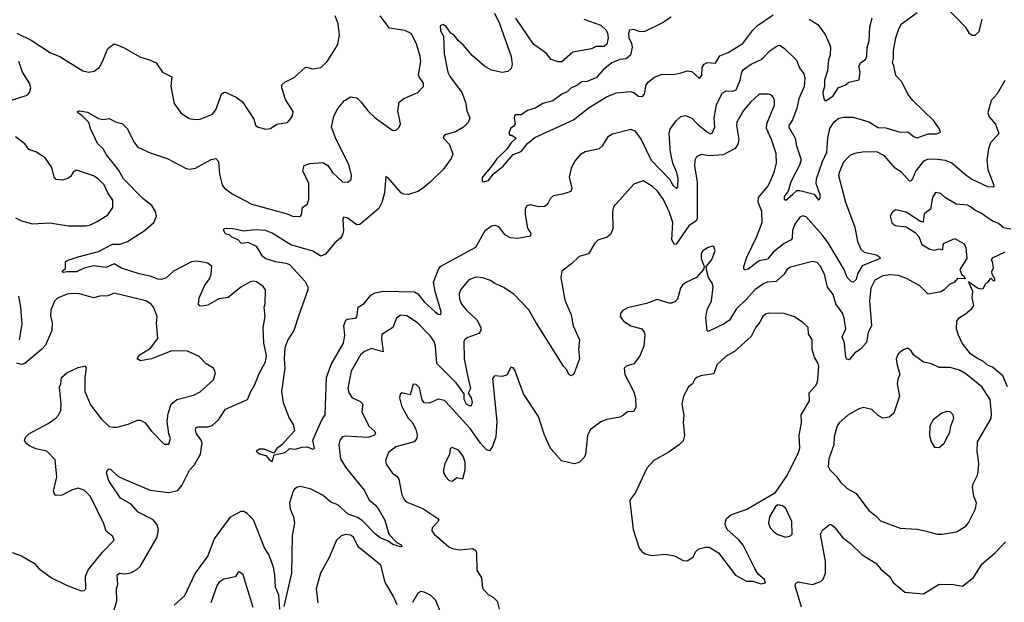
# Model space of a CAD drawing. Extents: x 1468344 to 1613994, y 525695 to 643861.
# Tile 137 of 256: x 1533133 to 1539421, y 551139 to 554861. Entities that reach past the tile are written whole.
import ezdxf

# ---------------------------------------------------------------- set-up
doc = ezdxf.new("R2010")
doc.units = 0

msp = doc.modelspace()

# ---------------------------------------------------------------- linework, layer by layer
at = {"layer": '0CON10XD'}
for points in [[(1536165, 554903.3), (1536197.1, 554837.1), (1536272.5, 554625), (1536278.1, 554575), (1536270.9, 554549.1), (1536250.3, 554529.7), (1536215, 554522.9), (1536145, 554538.9), (1536100.8, 554565), (1536022.4, 554632.4), (1535965, 554701.4), (1535935, 554726.7), (1535905, 554763.5), (1535885.5, 554775.5), (1535857.4, 554817.4), (1535835, 554830), (1535818.1, 554821.9), (1535820.8, 554790.8), (1535840, 554755), (1535844.6, 554645), (1535867.7, 554525), (1535882.3, 554495), (1535955.9, 554395.9), (1535979.7, 554335), (1535989.2, 554279.2), (1536006.7, 554235), (1535996.7, 554203.3), (1535967.5, 554175), (1535915, 554144.2), (1535847.5, 554125), (1535840, 554115), (1535838.8, 554105), (1535875.4, 554065.4), (1535898.5, 554005), (1535888.5, 553975), (1535836.2, 553905), (1535755, 553823.2), (1535705, 553782.3), (1535675, 553763.8), (1535615, 553743.6), (1535585, 553745.6), (1535569.2, 553755), (1535485, 553851.2), (1535471.7, 553858.3), (1535462.7, 553755), (1535446.2, 553693.8), (1535425.5, 553655), (1535305, 553553.1), (1535285, 553551.1), (1535225, 553595.5), (1535201.3, 553598.7), (1535195.6, 553584.4), (1535200.4, 553515), (1535195, 553486.2), (1535181.1, 553465), (1535144.7, 553435.3), (1535085, 553364), (1535055, 553350.6), (1535005, 553382.5), (1534863.4, 553423.4), (1534745, 553496.2), (1534703.2, 553513.2), (1534635, 553517.8), (1534565, 553510), (1534495, 553525.7), (1534455, 553527.8), (1534437.5, 553525), (1534432.3, 553517.7), (1534445, 553495.8), (1534469.7, 553489.7), (1534485, 553473.8), (1534525, 553455.8), (1534545, 553436), (1534555, 553432.5), (1534590.3, 553440.3), (1534643.1, 553413.1), (1534678.1, 553355), (1534704, 553335), (1534765, 553315.5), (1534835, 553306.6), (1534856.1, 553296.1), (1534955, 553188), (1534972.5, 553155), (1534972.9, 553135), (1534912.8, 552967.2), (1534884.4, 552875), (1534844.4, 552815), (1534826.9, 552765), (1534820.9, 552695), (1534825.3, 552635), (1534804.4, 552485), (1534816.2, 552415), (1534853.3, 552315), (1534880, 552275), (1534887.5, 552235), (1534807.5, 552145), (1534775, 552120.8), (1534755, 552092.5), (1534695, 552117.7), (1534665, 552116.9), (1534643.8, 552105), (1534665, 552086.7), (1534705, 552076.9), (1534725, 552051.1), (1534745, 552038.8), (1534758.3, 552081.7), (1534828.8, 552095), (1534855, 552122), (1534895, 552116.5), (1534935, 552130), (1534968.3, 552131.7), (1535005, 552118.1), (1535015, 552122.5), (1535005.6, 552175), (1535062.5, 552305), (1535082.5, 552337.5), (1535092.5, 552575), (1535120.9, 552659.1), (1535200.4, 552795), (1535209.6, 552845), (1535203.1, 552905), (1535215, 552940.8), (1535225, 552948.1), (1535275, 552954.4), (1535285, 552960.8), (1535295, 553023.8), (1535331.7, 553048.3), (1535375, 553101.1), (1535403.8, 553115), (1535455, 553126.5), (1535655, 553122.9), (1535675, 553110.5), (1535715, 553059.1), (1535785.8, 552995), (1535805, 552980.6), (1535823, 552977), (1535824.2, 552995), (1535785.5, 553125), (1535775.4, 553185), (1535809.1, 553270.9), (1535823.2, 553286.8), (1536045, 553408.6), (1536104.4, 553515), (1536145, 553543.1), (1536167.6, 553547.6), (1536190.2, 553540.2), (1536229.5, 553489.5), (1536265, 553468.5), (1536315, 553464.6), (1536395, 553480), (1536398.6, 553495), (1536378.7, 553528.7), (1536363.7, 553616.3), (1536362.9, 553655), (1536373.8, 553675), (1536395, 553680), (1536445, 553667.1), (1536485, 553670), (1536505, 553684.2), (1536521.7, 553718.3), (1536542.2, 553737.8), (1536609.4, 553750.6), (1536653.9, 553766.1), (1536661.2, 553785), (1536644.3, 553855.7), (1536656.8, 553913.2), (1536677, 553953), (1536717.5, 554005), (1536745, 554018), (1536835, 554037.5), (1536855.5, 554054.5), (1536874.3, 554085.7), (1536892.3, 554117.7), (1536917.7, 554132.3), (1537035, 554160.8), (1537061.7, 554151.7), (1537102.7, 554095), (1537165, 553964.5), (1537282.1, 553842.1), (1537305, 553804.4), (1537327.5, 553782.5), (1537336.2, 553793.8), (1537337.9, 553845), (1537330.3, 553885), (1537304, 553945), (1537288.2, 554015), (1537280.4, 554135), (1537287.8, 554162.2), (1537326, 554215), (1537355, 554242), (1537385, 554248.6), (1537425, 554231.9), (1537462.6, 554192.6), (1537525, 554141.9), (1537545, 554132.9), (1537554.3, 554135.7), (1537571.3, 554175), (1537568.7, 554235), (1537583.1, 554316.9), (1537619.2, 554390.8), (1537646.2, 554406.2), (1537685.2, 554404.8), (1537707.8, 554412.2), (1537733.2, 554475), (1537743.7, 554526.3), (1537755, 554543.1), (1537805, 554576.5), (1537871.7, 554608.3), (1537925.5, 554664.5), (1537975, 554696.7), (1537985, 554698.8), (1538015, 554680), (1538092.8, 554602.8), (1538113.1, 554553.1), (1538140.6, 554515), (1538147.3, 554485), (1538141.8, 554435), (1538108.6, 554355), (1538095.2, 554294.8), (1538068.5, 554221.5), (1538044.7, 554185), (1538045, 554174.2), (1538085.2, 554105.2), (1538094.2, 554055), (1538123.2, 553965), (1538116.1, 553935), (1538056.8, 553825), (1538041.3, 553765), (1538015, 553731.2), (1538015.4, 553715.4), (1538025, 553708.5), (1538067.3, 553745), (1538095, 553769.6), (1538115, 553770.7), (1538206.1, 553746.1), (1538235, 553708.8), (1538245, 553720), (1538245, 553742.5), (1538220.4, 553815), (1538222, 553845), (1538259, 553955), (1538287.6, 554015), (1538293.1, 554105), (1538306.2, 554165), (1538335, 554209.4), (1538365, 554231.5), (1538395, 554238.5), (1538455, 554239.4), (1538555, 554208.5), (1538615, 554171.8), (1538665, 554170.8), (1538755, 554141.5), (1538805, 554145.6), (1538845, 554112), (1538865, 554105.7), (1538935, 554132.1), (1538987.9, 554132.1), (1539010, 554140), (1539013.3, 554145), (1539005.8, 554165), (1538970, 554215), (1538835.8, 554345), (1538805.8, 554385), (1538767.5, 554465), (1538728, 554505), (1538715.7, 554565.7), (1538706.2, 554585), (1538714.4, 554615), (1538713.5, 554665), (1538727.8, 554745), (1538747.2, 554802.8), (1538765.4, 554834.6), (1538863.6, 554906.4)], [(1539040.3, 554950.3), (1539170.8, 554815), (1539195, 554778), (1539215, 554762), (1539235, 554761.2), (1539260.8, 554785), (1539280.6, 554865)], [(1533114.3, 554774.3), (1533205, 554730.8), (1533328.9, 554648.9), (1533390, 554625), (1533536.7, 554535), (1533575, 554525.6), (1533607.9, 554532.1), (1533642.4, 554557.6), (1533662.5, 554595), (1533695, 554677.5), (1533735, 554706.2), (1533795, 554684.3), (1533905, 554621.4), (1533962.5, 554605), (1534003.3, 554585), (1534045, 554526.7), (1534103.8, 554495), (1534098, 554435), (1534118.8, 554325), (1534161.2, 554265), (1534215, 554230.8), (1534255, 554222.5), (1534285, 554225.8), (1534365, 554257.5), (1534385.7, 554285), (1534422.5, 554385), (1534433.3, 554396.7), (1534445, 554397.5), (1534515.4, 554365.4), (1534555, 554335.7), (1534627.5, 554225), (1534637.7, 554187.7), (1534655, 554173.8), (1534705, 554162), (1534734.1, 554165.9), (1534775.7, 554194.3), (1534843.3, 554205), (1534862.7, 554227.3), (1534874.1, 554245.9), (1534878.8, 554275), (1534830.6, 554350.6), (1534807.1, 554425), (1534807.5, 554445), (1534825, 554462.5), (1534885, 554491.4), (1534955, 554556.2), (1534965, 554558.8), (1535005, 554548), (1535055, 554556.7), (1535096, 554595), (1535147.5, 554675), (1535164, 554705), (1535175.6, 554765), (1535165.6, 554835), (1535147.1, 554885)], [(1533729.1, 551070.9), (1533753.8, 551145), (1533750.6, 551225), (1533759.2, 551255), (1533754.4, 551315), (1533770, 551325), (1533805, 551320), (1533842.2, 551327.8), (1533881.7, 551348.3), (1533903, 551367), (1534009.7, 551555), (1534020, 551605), (1534008.3, 551638.3), (1533986, 551666), (1533890, 551715), (1533845, 551765.7), (1533775.7, 551805), (1533701.9, 551915), (1533688, 551965), (1533692.5, 551985), (1533705, 551991.2), (1533715, 551987.5), (1533757.7, 551947.7), (1533785, 551932), (1533966.2, 551856.2), (1534085, 551840.4), (1534143.6, 551853.6), (1534167.9, 551885), (1534216.1, 551983.9), (1534247.6, 552015), (1534286.6, 552085), (1534297.5, 552155), (1534290.8, 552175), (1534260.9, 552215), (1534254.6, 552235.4), (1534257.5, 552252.5), (1534270.9, 552259.1), (1534335, 552260.4), (1534361.3, 552268.7), (1534402.2, 552305), (1534447.4, 552372.6), (1534588, 552435), (1534608.1, 552485), (1534635, 552530), (1534663.5, 552605), (1534702.2, 552675), (1534708.5, 552715), (1534691.5, 552795), (1534687.7, 552895), (1534700, 552965), (1534694.2, 553024.2), (1534700, 553045), (1534702.2, 553135), (1534687, 553157), (1534645, 553185.6), (1534625, 553190.6), (1534603.7, 553186.3), (1534545, 553152.3), (1534465, 553087.2), (1534405, 553076.9), (1534335, 553036.5), (1534295, 553030.8), (1534283.1, 553033.1), (1534274.4, 553044.4), (1534278.9, 553085), (1534315.3, 553164.7), (1534345.6, 553205), (1534355.8, 553235.8), (1534359.2, 553285), (1534334.5, 553304.5), (1534265, 553317.5), (1534230, 553315), (1534115, 553254.4), (1534065, 553209.2), (1534035, 553201.1), (1534015, 553202.5), (1533965, 553222.5), (1533895, 553237.2), (1533782.8, 553272.8), (1533735, 553301.9), (1533685, 553276.9), (1533605, 553289.1), (1533545, 553272.9), (1533495, 553250.6), (1533435, 553249.2), (1533410, 553245), (1533403.8, 553255), (1533425, 553272.5), (1533426.2, 553315), (1533435, 553322), (1533505, 553346.5), (1533635, 553380), (1533725, 553427.5), (1533775, 553427.5), (1533821.2, 553445), (1533928.6, 553511.4), (1533988.6, 553565), (1534005.7, 553605), (1534000.8, 553635), (1533975.7, 553675), (1533918.8, 553718.8), (1533795, 553845.4), (1533762.6, 553902.6), (1533687.3, 553997.3), (1533666.2, 554036.2), (1533629.1, 554069.1), (1533583.8, 554165), (1533573.8, 554205), (1533529.8, 554249.8), (1533503.3, 554265), (1533502.5, 554275), (1533515, 554278.1), (1533565, 554270), (1533635, 554228.8), (1533665, 554222.5), (1533705, 554230), (1533745, 554208.8), (1533790, 554195), (1533818.8, 554165), (1533865.8, 554075), (1533887.5, 554047.5), (1533965, 554010), (1534075, 553974.3), (1534195, 553910.6), (1534217.1, 553907.1), (1534255, 553913.3), (1534355, 553968.6), (1534385, 553974), (1534401.4, 553955), (1534407.8, 553875), (1534425.8, 553805), (1534437.6, 553787.6), (1534489.4, 553749.4), (1534615, 553682.7), (1534840.9, 553620.9), (1534875, 553605.8), (1534923.8, 553603.8), (1534932.5, 553615), (1534939.3, 553660.7), (1534970, 553685), (1534978.5, 553715), (1534979.1, 553815), (1534940.8, 553895), (1534950.5, 553929.5), (1534985, 553943.1), (1535068, 553948), (1535099.8, 553929.8), (1535130.8, 553885), (1535193.3, 553825), (1535227, 553823), (1535249.5, 553840.5), (1535250.8, 553865), (1535235.6, 553935), (1535154.4, 554095), (1535123.1, 554175), (1535139.4, 554245), (1535165, 554294), (1535208, 554345), (1535245, 554368.1), (1535285, 554362.9), (1535314.3, 554335), (1535355, 554279.2), (1535402.5, 554235), (1535515, 554154), (1535537.5, 554155), (1535556.7, 554175), (1535564.1, 554195.9), (1535559.1, 554229.1), (1535546.8, 554276.8), (1535557.1, 554335), (1535585, 554358.5), (1535674.4, 554395.6), (1535712.5, 554435), (1535712.5, 554455), (1535683.3, 554495), (1535679.4, 554509.4), (1535694.4, 554595), (1535689.4, 554625), (1535666.9, 554706.9), (1535632.1, 554772.1), (1535592, 554792), (1535495, 554807.1), (1535435.3, 554885.3)], [(1537293.7, 554876.3), (1537238.8, 554841.2), (1537125, 554785.5), (1537095, 554784.4), (1537055, 554798.6), (1537026.2, 554793.8), (1537020.8, 554775), (1537022.7, 554745), (1537040, 554710), (1537044.6, 554685), (1537032.7, 554635), (1537005, 554610.8), (1536965, 554606.7), (1536913.6, 554586.4), (1536859.5, 554540.5), (1536815, 554490), (1536755, 554465.7), (1536723.8, 554465), (1536685, 554435.8), (1536654.3, 554425.7), (1536628.8, 554401.2), (1536595, 554386.2), (1536536.8, 554343.2), (1536474.1, 554325.9), (1536425, 554296.7), (1536375, 554280), (1536335, 554253.8), (1536295, 554252.5), (1536290, 554235), (1536296.4, 554193.6), (1536289.3, 554180.7), (1536267.5, 554165), (1536257.5, 554135), (1536262.5, 554122.5), (1536275, 554122.5), (1536302.5, 554105), (1536268.6, 554071.4), (1536245.6, 554035), (1536178.9, 553971.1), (1536147, 553927), (1536086.3, 553853.7), (1536087.3, 553827.3), (1536095, 553824.4), (1536126.2, 553833.8), (1536155.6, 553874.4), (1536220.6, 553925), (1536285, 554000), (1536335, 554018.8), (1536375, 554070), (1536422.1, 554107.9), (1536669.2, 554220.8), (1536769.9, 554300.1), (1536885, 554370), (1536945, 554393.1), (1537032.2, 554402.2), (1537055, 554396.7), (1537085, 554372.5), (1537109.5, 554370.5), (1537122.5, 554385), (1537132.7, 554445), (1537147.8, 554465), (1537186.4, 554493.7), (1537235, 554513.9), (1537305, 554510.4), (1537349.9, 554520.1), (1537395, 554534), (1537425, 554530.7), (1537475, 554486.2), (1537490, 554505), (1537490.3, 554555), (1537503.7, 554576.3), (1537525, 554587.2), (1537577.3, 554582.7), (1537605, 554630.8), (1537658.3, 554651.7), (1537751.6, 554708.4), (1537815.8, 554795), (1537845, 554823.9), (1537945, 554891.5)], [(1536735, 554864.6), (1536845, 554825.3), (1536878, 554795), (1536887.3, 554775), (1536890.7, 554745), (1536881.8, 554705), (1536865, 554689.2), (1536815, 554690), (1536785, 554675.4), (1536665, 554653.1), (1536595, 554591.1), (1536570.9, 554590.9), (1536526.7, 554606.7), (1536497.8, 554645), (1536415, 554704.4), (1536300.9, 554870.9)], [(1538173.8, 554865), (1538229.8, 554829.8), (1538276.6, 554766.6), (1538305.6, 554705), (1538310.5, 554685), (1538308.5, 554635), (1538299.1, 554605), (1538292.5, 554535), (1538272.9, 554475), (1538272.5, 554435), (1538262.5, 554395), (1538267.5, 554355), (1538274.4, 554344.4), (1538285, 554344.4), (1538328.9, 554375), (1538361.9, 554428.1), (1538405, 554443.8), (1538428, 554462), (1538493.6, 554476.4), (1538500.8, 554525), (1538491.9, 554565), (1538505, 554588), (1538535, 554607.5), (1538542.1, 554627.9), (1538545.9, 554684.1), (1538557.5, 554725), (1538563.2, 554815), (1538577.1, 554872.9)], [(1533067.3, 554342.7), (1533180.5, 554379.5), (1533196.2, 554395), (1533204, 554425), (1533195.7, 554455), (1533150.5, 554525), (1533127.5, 554595)], [(1539425, 554473.3), (1539375, 554386.7), (1539336.7, 554345), (1539316.7, 554265), (1539325, 554240), (1539365, 554193.8), (1539387.1, 554135), (1539333.1, 554075), (1539320, 554035), (1539309.1, 553965), (1539315, 553903.3), (1539350, 553815), (1539353.9, 553796.1), (1539349.7, 553790.3), (1539315, 553792.7), (1539215, 553841.1), (1539178.1, 553865), (1539085, 553944.5), (1539045, 553960.5), (1538995, 553968.7), (1538935, 553969.3), (1538905, 553957.1), (1538855, 553895.5), (1538835, 553844.5), (1538825, 553832.3), (1538815, 553830.4), (1538765, 553887.8), (1538725, 553912.2), (1538655, 553992.2), (1538606.1, 554016.1), (1538515, 554014.4), (1538463.2, 554006.8), (1538435, 553994.2), (1538395, 553950), (1538365.7, 553885), (1538362.7, 553865), (1538407.3, 553695), (1538467.3, 553535), (1538483.4, 553445), (1538504.5, 553395), (1538526.8, 553376.8), (1538605, 553359.4), (1538623.8, 553345), (1538627.5, 553335), (1538512.2, 553287.8), (1538482.4, 553237.6), (1538475, 553201.4), (1538455, 553184.3), (1538445, 553185.7), (1538416.9, 553215), (1538398.5, 553265), (1538295.3, 553435), (1538260.4, 553485), (1538205.2, 553545.2), (1538155, 553601.1), (1538135, 553607.5), (1538115, 553598.5), (1538082.5, 553555), (1538069.2, 553515), (1538065.7, 553465), (1538058.8, 553455), (1538015, 553431.5), (1537944.3, 553375.7), (1537909.5, 553330.5), (1537855, 553321.1), (1537785, 553267.3), (1537765, 553262.5), (1537757.6, 553267.6), (1537756.8, 553285), (1537776.7, 553343.3), (1537839.6, 553475), (1537874.6, 553565), (1537873.2, 553635), (1537849.6, 553695), (1537851.1, 553725), (1537907.6, 553792.4), (1537926.4, 553825), (1537954.3, 553894.3), (1537965.6, 553945), (1537964.2, 554005.8), (1537934.6, 554094.6), (1537902.7, 554165), (1537903.8, 554196.2), (1537922.2, 554237.8), (1537952.5, 554315), (1537954.2, 554345), (1537948, 554365), (1537935, 554378), (1537915, 554385.8), (1537854.5, 554385.5), (1537800, 554335), (1537755, 554280), (1537713, 554207), (1537710.5, 554185), (1537725.4, 554094.6), (1537719.5, 554065), (1537701.8, 554038.2), (1537625, 553997.5), (1537535, 553991.5), (1537485, 554000), (1537455, 553984), (1537445.4, 553964.6), (1537442.1, 553925), (1537458.9, 553825), (1537459.3, 553590.7), (1537452.1, 553575), (1537407.2, 553545), (1537325, 553427.1), (1537315, 553424.3), (1537296.8, 553455), (1537303.1, 553565), (1537281.8, 553628.2)], [(1533105, 553596.2), (1533145, 553575.8), (1533215, 553555.8), (1533325, 553562.9), (1533445, 553543.1), (1533556.2, 553543.8), (1533585, 553550.5), (1533628.3, 553571.7), (1533696.2, 553615), (1533728.3, 553661.7), (1533727.9, 553707.9), (1533695, 553754), (1533671.5, 553805), (1533634.3, 553845), (1533605, 553862.5), (1533495, 553899.2), (1533475, 553887.5), (1533459.3, 553860.7), (1533445, 553849.2), (1533405, 553835.8), (1533365, 553840), (1533353.8, 553855), (1533337.7, 553917.7), (1533295, 553978), (1533236.4, 554016.4), (1533191.8, 554031.8), (1533165, 554067.1), (1533105, 554112.9)], [(1537281.8, 553628.2), (1537245, 553713.3), (1537206.1, 553766.1), (1537175, 553795.5), (1537115, 553831.4), (1537055, 553810), (1536925.6, 553665), (1536919.5, 553635), (1536921.1, 553525), (1536905, 553488), (1536885, 553471.4), (1536825, 553452), (1536806.8, 553433.2), (1536765.6, 553364.4), (1536705, 553348.8), (1536657.8, 553302.2), (1536595.6, 553254.4), (1536589.4, 553215), (1536615, 553070), (1536654.2, 552975), (1536667.5, 552905), (1536708, 552815), (1536702, 552755), (1536707.5, 552695), (1536675, 552610), (1536668.8, 552595), (1536655, 552586.2), (1536640, 552595), (1536626.2, 552625), (1536605, 552646.7), (1536428.5, 552928.5), (1536385, 553007.8), (1536290, 553105), (1536225, 553150), (1536166.7, 553175), (1536138.8, 553195), (1536091.4, 553211.4), (1536045.5, 553215.5), (1536001.3, 553198.7), (1535948.6, 553135), (1535939.5, 553110.5), (1535941.8, 553075), (1535955, 553044.2), (1535985.6, 553005), (1536052.6, 552942.6), (1536078.8, 552895), (1536078.2, 552875), (1536065, 552856.7), (1535995, 552831.5), (1535975, 552817.1), (1535968.9, 552805), (1535970.9, 552695), (1535993.2, 552586.8), (1536012.6, 552505), (1535996, 552475), (1536016.2, 552445), (1536022.5, 552415), (1536015, 552394.4), (1536005, 552393.3), (1535985.4, 552405), (1535971.1, 552435), (1535970.8, 552470.8), (1535921, 552541), (1535796.5, 552665), (1535787.9, 552775), (1535778.8, 552805), (1535755, 552842), (1535672.5, 552925), (1535605, 552969.4), (1535565, 552974), (1535538.8, 552955), (1535515.6, 552894.4), (1535445, 552848.8), (1535442.5, 552825), (1535455, 552738.8), (1535379.3, 552760.7), (1535335, 552741.8), (1535310.1, 552719.9), (1535249.6, 552615), (1535227.9, 552505), (1535236.4, 552475), (1535256, 552446), (1535305, 552423.3), (1535323.1, 552405), (1535317.8, 552355), (1535363.5, 552265), (1535401.1, 552231.1), (1535405.6, 552215), (1535395, 552203.8), (1535355, 552191.2), (1535215, 552201.1), (1535193.6, 552196.4), (1535177.1, 552175), (1535170, 552145), (1535180.8, 552055), (1535212.4, 552002.4), (1535333.1, 551855), (1535363.6, 551793.6), (1535405, 551759.2), (1535425, 551733.8), (1535465, 551663.3), (1535490.6, 551575), (1535541.1, 551521.1), (1535570, 551505), (1535572.5, 551495), (1535565, 551492.5), (1535515, 551508.6), (1535485, 551530), (1535435, 551551.5), (1535405, 551574.5), (1535320.6, 551660.6), (1535289.7, 551679.7), (1535231.3, 551701.3), (1535165, 551761.4), (1535119.2, 551779.2), (1535070.9, 551820.9), (1534995, 551861.1), (1534925, 551878.1), (1534905, 551874.2), (1534887.9, 551862.1), (1534876.5, 551843.5), (1534856.4, 551775), (1534860.4, 551735), (1534882.2, 551685), (1534887.7, 551645), (1534873.8, 551565), (1534869.5, 551325), (1534818.9, 551111.1)], [(1539462.1, 553522.1), (1539415, 553532), (1539385, 553558), (1539345, 553572.9), (1539274, 553625), (1539233.6, 553643.6), (1539205, 553665.7), (1539185, 553675.8), (1539113.3, 553683.3), (1539045, 553724), (1539015, 553751.2), (1538982.3, 553757.7), (1538962.5, 553725), (1538950.5, 553649.5), (1538910, 553620), (1538902.5, 553567.5), (1538885, 553571.2), (1538795, 553631.4), (1538726.1, 553646.1), (1538705, 553628.8), (1538692.5, 553605), (1538703, 553563), (1538725, 553546.2), (1538795, 553538), (1538851.9, 553501.9), (1538875.7, 553475.7), (1538894.4, 553424.4), (1538945, 553394), (1538975, 553389.2), (1539005, 553396.7), (1539028.3, 553391.7), (1539030, 553425), (1539036.2, 553433.8), (1539105, 553462.5), (1539165, 553428.8), (1539175.8, 553405.8), (1539182.5, 553335), (1539137.5, 553265), (1539147.5, 553235), (1539165, 553220), (1539170, 553205), (1539121.7, 553208.3), (1539103.3, 553185), (1539070.2, 553169.8), (1539037.5, 553135), (1539015, 553123.1), (1538935, 553108.1), (1538880.9, 553160.9), (1538801.1, 553205), (1538745, 553227.3), (1538695, 553230.4), (1538645, 553225.3), (1538593.4, 553196.6), (1538568.4, 553145), (1538560.4, 553065), (1538573.5, 552905), (1538550.6, 552865), (1538541.8, 552798.2), (1538500, 552755), (1538466.6, 552733.4), (1538431.2, 552688.8), (1538415, 552691.2), (1538408.9, 552705), (1538400.4, 552795), (1538385.5, 552835), (1538409.6, 552885), (1538398.2, 552955), (1538386.9, 552986.9), (1538345.3, 553045), (1538327.2, 553105), (1538291.7, 553151.7), (1538272.3, 553235), (1538245, 553289.2), (1538225, 553310), (1538195, 553316.5), (1538055, 553280.4), (1538035, 553266.7), (1538014.5, 553235), (1537965, 553188), (1537906.7, 553183.3), (1537878.2, 553171.8), (1537827.8, 553135), (1537775, 553074.5), (1537707.6, 553012.4), (1537665, 552941.9), (1537631.5, 552918.5), (1537530, 552870), (1537523.5, 552875), (1537514.1, 552955.9), (1537523.5, 553006.5), (1537550, 553065), (1537560.9, 553155), (1537555, 553178.8), (1537532.5, 553215), (1537521.2, 553255), (1537517.5, 553285), (1537552, 553325), (1537573.8, 553385), (1537565, 553411.2), (1537555, 553413.8), (1537530, 553405), (1537496.2, 553385), (1537484.4, 553365), (1537485.8, 553335), (1537503.8, 553285), (1537500, 553265), (1537456.2, 553215), (1537387.5, 553182.5), (1537365.8, 553165), (1537353.1, 553145), (1537334.2, 553075.8), (1537319.1, 553060.9), (1537295, 553050), (1537280.5, 553050.5), (1537203, 553073), (1537135, 553048), (1537015, 553020), (1536985, 553003.3), (1536971.7, 552988.3), (1536966.7, 552965), (1536988.8, 552935), (1537035, 552906), (1537105.6, 552885.6), (1537120.8, 552865), (1537125.7, 552845), (1537118.1, 552775), (1537090.9, 552709.1), (1537055, 552662.5), (1537005, 552647.5), (1536993.3, 552635), (1536996.7, 552595), (1537055, 552482.5), (1537065.4, 552445.4), (1537068.5, 552385), (1537055, 552358), (1537015, 552355.7), (1536988.8, 552335)], [(1539442.3, 552515), (1539412.4, 552585), (1539345, 552641.8), (1539314, 552654), (1539288, 552678), (1539245, 552697.6), (1539205, 552727.3), (1539151.1, 552795), (1539128.2, 552845), (1539116.7, 552885), (1539117.8, 552935), (1539135, 552959.4), (1539170.7, 552979.3), (1539213.8, 553015), (1539225.8, 553035), (1539216, 553085), (1539219.2, 553125), (1539192.5, 553187.5), (1539248.8, 553148.8), (1539265, 553142), (1539285, 553144), (1539303.9, 553176.1), (1539317.5, 553185), (1539335, 553210), (1539351.7, 553191.7), (1539360, 553195), (1539360, 553205), (1539342.5, 553235), (1539341.7, 553251.7), (1539352.5, 553275), (1539346.4, 553316.4), (1539340, 553325), (1539345, 553340), (1539427, 553377)], [(1533085, 551457.9), (1533145, 551436.4), (1533226.6, 551386.6), (1533255.4, 551355.4), (1533335, 551294.5), (1533435, 551245.7), (1533525, 551212), (1533545, 551213.3), (1533555.8, 551224.2), (1533552.2, 551305), (1533572.2, 551347.8), (1533660.6, 551459.4), (1533736.2, 551535), (1533728.3, 551558.3), (1533685, 551593.3), (1533669.4, 551639.4), (1533585.5, 551815), (1533545, 551855.7), (1533505, 551868), (1533464.4, 551855.6), (1533403.6, 551823.6), (1533365, 551821.2), (1533356.1, 551826.1), (1533348.3, 551848.3), (1533369.2, 551940.8), (1533359.1, 552049.1), (1533305, 552103.5), (1533235, 552119.4), (1533195, 552137.5), (1533171.2, 552155), (1533163.8, 552175), (1533172, 552195), (1533192, 552215), (1533315, 552280.6), (1533364, 552315), (1533381.4, 552335), (1533394.4, 552365), (1533396.7, 552405), (1533385.8, 552514.2), (1533396, 552535), (1533398.8, 552575), (1533434.3, 552605.7), (1533505, 552640), (1533550, 552650), (1533556.7, 552635), (1533549.2, 552575), (1533549.4, 552485), (1533585, 552400), (1533651.9, 552311.9), (1533705, 552262.9), (1533726.7, 552256.7), (1533755, 552258.2), (1533825, 552276.7), (1533885, 552302.9), (1533905, 552302.9), (1533934.4, 552284.4), (1533975, 552231.2), (1534055, 552150), (1534085, 552150), (1534096.7, 552185), (1534085.8, 552215.8), (1534074.4, 552295), (1534080, 552345), (1534100, 552405), (1534135.3, 552434.7), (1534245, 552461.9), (1534285, 552483.5), (1534370.2, 552559.8), (1534384.2, 552605), (1534371.4, 552635), (1534322.6, 552662.6), (1534278.3, 552708.3), (1534205, 552743.3), (1534105, 552744.6), (1533975.3, 552694.7), (1533905, 552681.4), (1533883.3, 552695), (1533895, 552718.8), (1533967.3, 552762.7), (1534014.2, 552825), (1534006.5, 552923.5), (1534010.6, 552965), (1533987.5, 553025), (1533971.2, 553045), (1533937.5, 553065), (1533735, 553114.5), (1533695, 553096.7), (1533645, 553094.4), (1533605, 553084.4), (1533515, 553108.9), (1533465, 553112.7), (1533435, 553107.3), (1533375, 553082.5), (1533355, 553062.5), (1533332.2, 553005), (1533328.3, 552968.3), (1533339.4, 552925), (1533338.9, 552875), (1533297.9, 552782.1), (1533274.4, 552755.6), (1533165, 552663.8), (1533141.2, 552658.8), (1533115, 552666)], [(1533131.2, 552815), (1533147.9, 552915), (1533140, 553025), (1533127.8, 553095)], [(1537865, 551256.2), (1537895, 551262.5), (1537890, 551285), (1537849.4, 551319.4), (1537826.9, 551355), (1537754, 551504), (1537725, 551538.6), (1537651.2, 551605), (1537638.8, 551635), (1537640, 551655), (1537647.5, 551675), (1537675, 551696.7), (1537776.7, 551733.3), (1537960.5, 551839.5), (1538035, 551948.8), (1538106.5, 552095), (1538115.6, 552125), (1538111.9, 552205), (1538125.8, 552285), (1538123.6, 552336.4), (1538177.5, 552425), (1538175, 552477.5), (1538215, 552521.2), (1538226.9, 552545), (1538237.1, 552645), (1538232.5, 552665), (1538209.4, 552705), (1538194.4, 552754.4), (1538194, 552815), (1538171.2, 552855), (1538167.5, 552895), (1538135, 552926.7), (1538081.7, 552961.7), (1538015, 552983.8), (1537916.8, 552986.8), (1537895, 552980), (1537878.1, 552965), (1537860.4, 552929.6), (1537835, 552897.5), (1537803.5, 552836.5), (1537698.8, 552741.2), (1537645, 552710.9), (1537585, 552655.7), (1537565, 552598), (1537480, 552585), (1537457.5, 552575), (1537443.8, 552565), (1537428.8, 552535), (1537404.4, 552515.6), (1537372.5, 552455), (1537360.8, 552405), (1537374.3, 552335), (1537370, 552285), (1537378.6, 552205), (1537369.3, 552170.7), (1537345, 552144.2), (1537275, 552096.2), (1537182.5, 552045), (1537137.5, 551995), (1537065, 551840), (1537032.9, 551797.1), (1537030, 551785), (1537050.8, 551605), (1537088.8, 551485), (1537105, 551463.3), (1537128.3, 551448.3), (1537165, 551438.8), (1537255, 551446.7), (1537315, 551436.7), (1537370, 551405), (1537395, 551403.3), (1537435, 551430), (1537449.5, 551460.5), (1537470.3, 551479.7), (1537515, 551492), (1537535, 551491.2), (1537595, 551453.8), (1537705, 551311.2), (1537774.4, 551274.4), (1537815, 551273.8), (1537865, 551256.2)], [(1539025, 551574.2), (1539115, 551589.2), (1539175, 551626.2), (1539192.7, 551647.3), (1539238, 551735), (1539243.8, 551775), (1539225.9, 551815.9), (1539218.1, 551875), (1539221.4, 551895), (1539249.3, 551950.7), (1539253.5, 551975), (1539257.9, 552025), (1539248.7, 552105), (1539249.6, 552165), (1539336.4, 552313.6), (1539339.6, 552345), (1539330, 552435), (1539278, 552515), (1539175, 552598), (1539135, 552621.2), (1539075, 552639.2), (1539005, 552640), (1538955, 552662.5), (1538904.1, 552674.1), (1538840.5, 552720.5), (1538825.8, 552745.8), (1538805, 552763.3), (1538775, 552752), (1538743.9, 552726.1), (1538731.4, 552695), (1538734.1, 552664.1), (1538753.3, 552595), (1538740, 552565), (1538736, 552535), (1538752.5, 552455), (1538715, 552346.7), (1538685, 552322), (1538646, 552316), (1538615, 552332), (1538575, 552370), (1538522.5, 552382.5), (1538491.2, 552375), (1538421.2, 552335), (1538366.7, 552285), (1538354.1, 552265.9), (1538334.2, 552195.8), (1538332.9, 552145), (1538300, 552055), (1538297, 552007), (1538305.7, 551985.7), (1538350.6, 551940.6), (1538375, 551906), (1538416.5, 551866.5), (1538475.8, 551835), (1538556.2, 551725), (1538601.3, 551691.3), (1538630, 551660), (1538755, 551611.4), (1538865, 551605.7), (1538925, 551594), (1538990, 551575), (1539025, 551574.2)], [(1536988.8, 552335), (1536965, 552322.5), (1536883.2, 552306.8), (1536845, 552292), (1536775, 552241.2), (1536759.2, 552205), (1536747, 552083), (1536737.1, 552062.9), (1536705, 552031.2), (1536674.1, 552024.1), (1536593.2, 552043.2), (1536527.6, 552117.6), (1536511.4, 552145), (1536482.4, 552212.4), (1536445, 552326.7), (1536350.3, 552470.3), (1536295, 552622.5), (1536285, 552637.5), (1536268.3, 552641.7), (1536247, 552593), (1536215, 552582.5), (1536165, 552586.7), (1536151.7, 552568.3), (1536180, 552295), (1536173.2, 552195), (1536152.7, 552135), (1536133, 552107), (1536115, 552111.9), (1536075, 552154.6), (1536009.9, 552249.9), (1535855, 552420), (1535845, 552428), (1535805, 552436.7), (1535749.7, 552410.3), (1535715, 552414), (1535702.5, 552432.5), (1535685, 552508), (1535665, 552530), (1535645, 552532.5), (1535626.1, 552463.9), (1535573.9, 552476.1), (1535561.7, 552468.3), (1535558, 552445), (1535570.8, 552395), (1535612.9, 552315), (1535639.6, 552289.6), (1535662.1, 552245), (1535671.9, 552208.1), (1535669.2, 552185), (1535652.5, 552165), (1535535, 552131.9), (1535487.5, 552095), (1535468, 552045), (1535472.1, 552022.1), (1535510.6, 551965), (1535542.8, 551942.8), (1535555, 551926.2), (1535574.2, 551825.8), (1535587.8, 551795), (1535601.1, 551781.1), (1535707.6, 551737.6), (1535803.7, 551673.7), (1535810, 551665), (1535805.6, 551655), (1535767.5, 551615), (1535765.8, 551595), (1535780, 551575), (1535873.6, 551493.6), (1535895, 551483.1), (1535944.5, 551474.5), (1536025, 551482), (1536045, 551468.8), (1536050.8, 551455), (1536052, 551345), (1536082, 551295), (1536088.3, 551228.3), (1536125, 551188), (1536159.1, 551169.1), (1536181.2, 551145), (1536193.8, 551095)], [(1539005, 552127.5), (1539036.7, 552155), (1539074, 552225), (1539080, 552265), (1539099.2, 552315), (1539095, 552336.7), (1539075, 552355.8), (1539055, 552358), (1539022.7, 552347.3), (1538966.2, 552305), (1538946.4, 552266.4), (1538942.5, 552205), (1538954.1, 552164.1), (1538975, 552130), (1539005, 552127.5)], [(1535895, 551912.5), (1535923.6, 551936.4), (1535962.5, 551927.5), (1535978.1, 551985), (1535976.7, 552035), (1535965, 552073.3), (1535935, 552111.2), (1535895, 552128), (1535881.7, 552118.3), (1535877.5, 552082.5), (1535848, 552025), (1535838.8, 551985), (1535840, 551965), (1535855, 551940), (1535875, 551917.5), (1535895, 551912.5)], [(1538025, 551554), (1538055.7, 551564.3), (1538066.2, 551575), (1538064.5, 551655), (1538025, 551738), (1538005, 551755.7), (1537975, 551762), (1537959.7, 551750.3), (1537921.4, 551685), (1537914.3, 551645), (1537925.8, 551615), (1537949.8, 551589.8), (1537975, 551571.4), (1538025, 551554)], [(1534794.3, 551095), (1534787.5, 551185), (1534765.7, 551235.7), (1534762.5, 551315), (1534754, 551364), (1534724.6, 551445), (1534696.5, 551486.5), (1534625.5, 551665), (1534585, 551706.2), (1534565, 551718.8), (1534545, 551718), (1534475, 551681.1), (1534374.7, 551545), (1534334.7, 551435), (1534253.4, 551325), (1534185, 551180), (1534118.5, 551121.5)], [(1538125, 551107.1), (1538086, 551245), (1538088.8, 551261.2), (1538105, 551268.8), (1538195, 551252.5), (1538248.6, 551271.4), (1538264.2, 551285.8), (1538280, 551325), (1538278.7, 551398.7), (1538246.5, 551575), (1538260.8, 551599.2), (1538305, 551635.6), (1538315, 551635.7), (1538335, 551620), (1538390.8, 551550.8), (1538436.6, 551516.6), (1538512.4, 551442.4), (1538599.6, 551389.6), (1538635, 551349.2), (1538685.5, 551305.5), (1538713.4, 551263.4), (1538785, 551204), (1538905, 551193.8), (1539005, 551254.2), (1539095, 551253.1), (1539155, 551241.2), (1539225, 551298), (1539280, 551385), (1539361.9, 551455), (1539428.6, 551525)], [(1535543.2, 551123.2), (1535520.5, 551175), (1535466.8, 551266.8), (1535439.5, 551375), (1535293.4, 551493.4), (1535265, 551555.6), (1535245, 551566.9), (1535215, 551571.4), (1535185, 551564.2), (1535155, 551536.7), (1535108.6, 551425), (1535054, 551326), (1535026.9, 551225), (1535035.7, 551135.7)], [(1534624.5, 551105), (1534560, 551315), (1534535, 551332.5), (1534525, 551327.5), (1534509.1, 551300.9), (1534436.2, 551286.2), (1534405, 551266), (1534390.8, 551245), (1534353.5, 551135)], [(1535845.4, 551015), (1535791.3, 551151.3), (1535755.7, 551185), (1535715, 551203.3), (1535695, 551206.9), (1535675, 551197.5), (1535642.1, 551137.9)]]:
    msp.add_lwpolyline(points, dxfattribs=at)

doc.saveas('drawing.dxf')
